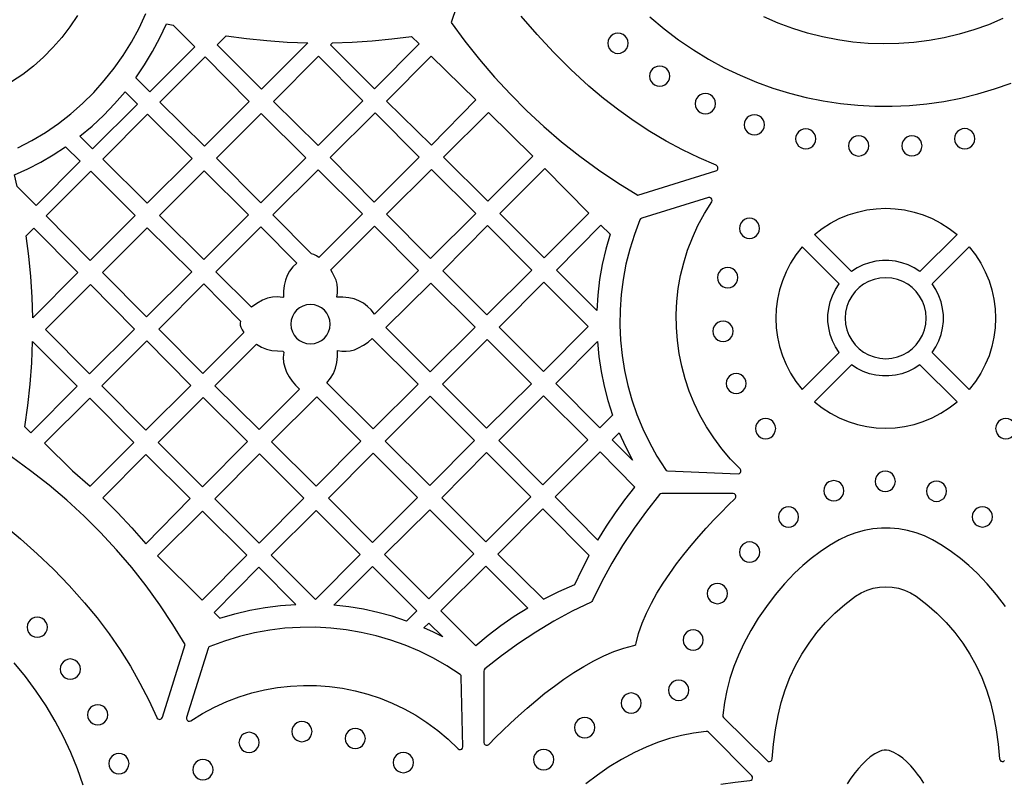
# Model space of a CAD drawing. Header units: millimetres. Extents: x -1176 to 822, y -1617 to -119.
# Tile 59 of 113: x 8 to 172, y -1506 to -1379. Entities that reach past the tile are written whole.
import ezdxf

# ---------------------------------------------------------------- set-up
doc = ezdxf.new("R2010")
doc.units = ezdxf.units.MM
doc.layers.add('pattern', color=5, linetype='Continuous')

msp = doc.modelspace()

# ---------------------------------------------------------------- linework, layer by layer
at = {"layer": 'pattern'}
for points in [[(83.23, -1369.3), (79.62, -1379.95), (81.92, -1383.09), (84.33, -1386.14), (86.85, -1389.08), (89.49, -1391.92), (92.23, -1394.66), (95.07, -1397.29), (98.01, -1399.81), (101.05, -1402.21), (104.18, -1404.5), (107.4, -1406.67), (110.7, -1408.71), (123.71, -1404.68, 0.703668), (123.75, -1403.74), (120.93, -1402.52), (118.15, -1401.18), (115.42, -1399.71), (112.73, -1398.12), (110.1, -1396.41), (107.53, -1394.57), (105.02, -1392.62), (102.58, -1390.54), (99.57, -1387.76), (96.68, -1384.9), (93.93, -1381.95), (91.31, -1378.92)], [(5.11, -1463.55), (7.96, -1465.93), (10.73, -1468.42), (13.42, -1471.01), (16.03, -1473.73), (18.58, -1476.57), (20.69, -1479.12), (22.67, -1481.74), (24.52, -1484.42), (26.24, -1487.16), (27.83, -1489.96), (29.29, -1492.81), (30.62, -1495.71, 0.695693), (31.55, -1495.66), (35.33, -1483.54), (33.3, -1480.19), (31.14, -1476.94), (28.86, -1473.78), (26.45, -1470.72), (23.93, -1467.76), (21.28, -1464.9), (18.53, -1462.16), (15.66, -1459.52), (12.69, -1457), (9.61, -1454.59), (6.44, -1452.31)]]:
    msp.add_lwpolyline(points, format="xyb", dxfattribs=at)
for points in [[(7.48, -1400.85), (9.82, -1399.62), (12.08, -1398.25), (14.24, -1396.77), (16.31, -1395.15), (18.28, -1393.43), (20.14, -1391.59), (21.89, -1389.64), (23.52, -1387.59), (25.03, -1385.45), (26.42, -1383.21), (27.68, -1380.88), (28.8, -1378.47)], [(17.4, -1378.78), (16.16, -1380.66), (14.8, -1382.44), (13.33, -1384.13), (11.75, -1385.72), (10.08, -1387.21), (8.31, -1388.59), (6.45, -1389.86)], [(112.74, -1379.02), (115.08, -1380.99), (117.48, -1382.83), (119.96, -1384.52), (122.5, -1386.07), (125.1, -1387.48), (127.75, -1388.75), (130.45, -1389.88), (133.19, -1390.87), (135.97, -1391.73), (138.77, -1392.44), (141.6, -1393.01), (144.46, -1393.44), (147.32, -1393.73), (150.2, -1393.88), (153.08, -1393.9), (155.95, -1393.77), (158.82, -1393.5), (161.68, -1393.09), (164.51, -1392.54), (167.32, -1391.85), (170.11, -1391.02), (172.86, -1390.05)], [(171.46, -1379.32), (169.08, -1380.32), (166.66, -1381.19), (164.2, -1381.92), (161.72, -1382.51), (159.21, -1382.97), (156.69, -1383.29), (154.15, -1383.48), (151.6, -1383.53), (149.06, -1383.45), (146.52, -1383.23), (143.99, -1382.87), (141.47, -1382.37), (138.98, -1381.74), (136.52, -1380.96), (134.09, -1380.05), (131.71, -1379)], [(171.91, -1477.19), (170.45, -1475.29), (168.89, -1473.46), (167.21, -1471.68), (165.85, -1470.39), (164.43, -1469.19), (162.94, -1468.08), (161.39, -1467.05), (159.77, -1466.11), (158.42, -1465.46), (157.04, -1464.94), (155.63, -1464.55), (154.19, -1464.29), (152.74, -1464.16), (151.29, -1464.16), (149.84, -1464.29), (148.4, -1464.55), (146.99, -1464.94), (145.6, -1465.46), (144.26, -1466.11), (142.63, -1467.05), (141.08, -1468.08), (139.6, -1469.19), (138.18, -1470.39), (136.82, -1471.68), (135.14, -1473.46), (133.57, -1475.29), (132.12, -1477.19), (130.77, -1479.17), (129.52, -1481.23), (128.36, -1483.38), (127.46, -1485.29), (126.69, -1487.22), (126.04, -1489.18), (125.52, -1491.17), (125.13, -1493.22), (124.85, -1495.32), (124.87, -1495.53), (124.99, -1495.71), (132.25, -1502.88), (132.44, -1503), (132.65, -1503.01), (132.85, -1502.94), (133, -1502.79), (133.07, -1502.58), (133.31, -1500.16), (133.64, -1497.76), (134.07, -1495.37), (134.58, -1493.2), (135.24, -1491.09), (136.03, -1489.03), (136.96, -1487.04), (138.03, -1485.13), (139.23, -1483.29), (140.54, -1481.54), (141.98, -1479.88), (143.54, -1478.31), (145.2, -1476.86), (146.97, -1475.51), (147.91, -1474.94), (148.89, -1474.49), (149.91, -1474.17), (150.96, -1473.98), (152.01, -1473.91), (153.07, -1473.98), (154.11, -1474.17), (155.13, -1474.49), (156.12, -1474.94), (157.05, -1475.51), (158.83, -1476.86), (160.49, -1478.31), (162.05, -1479.88), (163.48, -1481.54), (164.8, -1483.29), (166, -1485.13), (167.06, -1487.04), (168, -1489.03), (168.79, -1491.09), (169.45, -1493.2), (169.96, -1495.37), (170.38, -1497.76), (170.72, -1500.16), (170.96, -1502.58), (171.03, -1502.79), (171.18, -1502.94), (171.37, -1503.01), (171.59, -1503), (171.78, -1502.88)], [(18.36, -1506.96), (17.4, -1504.22), (16.31, -1501.53), (15.07, -1498.89), (13.71, -1496.3), (12.2, -1493.76), (10.56, -1491.29), (8.79, -1488.89), (6.88, -1486.57)], [(124.55, -1506.79), (126.95, -1506.46), (129.36, -1506.21), (129.58, -1506.14), (129.73, -1506), (129.8, -1505.8), (129.79, -1505.59), (129.67, -1505.4), (122.49, -1498.14), (122.32, -1498.02), (122.1, -1498), (120, -1498.28), (117.96, -1498.67), (115.97, -1499.19), (114.01, -1499.84), (112.08, -1500.61), (110.17, -1501.51), (108.02, -1502.67), (105.96, -1503.92), (103.98, -1505.27), (102.08, -1506.72)], [(158.33, -1506.62), (157.76, -1505.76), (157.3, -1505.12), (156.76, -1504.44), (156.17, -1503.76), (155.52, -1503.1), (154.82, -1502.49), (154.09, -1501.95), (153.33, -1501.5), (152.54, -1501.19), (152.13, -1501.11), (151.74, -1501.13), (151.36, -1501.21), (150.97, -1501.35), (150.18, -1501.75), (149.42, -1502.26), (148.71, -1502.86), (148.04, -1503.51), (147.43, -1504.19), (146.88, -1504.85), (146.2, -1505.77), (145.57, -1506.76)]]:
    msp.add_lwpolyline(points, dxfattribs=at)
for points in [[(27.13, -1389.19), (28.6, -1387.03), (29.94, -1384.81), (31.16, -1382.53), (32.26, -1380.16), (33.34, -1380.43), (36.95, -1384.02), (29.45, -1391.51)], [(105.72, -1383.42), (105.78, -1383.87), (105.95, -1384.27), (106.21, -1384.61), (106.55, -1384.87), (106.95, -1385.04), (107.4, -1385.1), (107.85, -1385.04), (108.25, -1384.87), (108.59, -1384.61), (108.86, -1384.27), (109.03, -1383.87), (109.09, -1383.42), (109.03, -1382.97), (108.86, -1382.57), (108.59, -1382.23), (108.25, -1381.96), (107.85, -1381.79), (107.4, -1381.73), (106.95, -1381.79), (106.55, -1381.96), (106.21, -1382.23), (105.95, -1382.57), (105.78, -1382.97)], [(42.18, -1382.16), (45.56, -1382.63), (48.96, -1382.97), (52.36, -1383.21), (55.78, -1383.34), (48.04, -1391.07), (40.69, -1383.65)], [(59.86, -1383.34), (63.17, -1383.23), (66.46, -1383.01), (69.75, -1382.69), (73.03, -1382.27), (74.3, -1383.52), (66.87, -1391.03), (59.56, -1383.65)], [(38.57, -1400.55), (46.01, -1393.1), (38.67, -1385.7), (31.16, -1393.21)], [(57.57, -1385.59), (50.06, -1393.11), (57.47, -1400.44), (64.91, -1393)], [(76.33, -1385.55), (83.77, -1392.85), (76.34, -1400.36), (68.89, -1393.06)], [(112.67, -1388.89), (112.73, -1389.34), (112.9, -1389.74), (113.17, -1390.08), (113.51, -1390.35), (113.91, -1390.52), (114.36, -1390.58), (114.81, -1390.52), (115.21, -1390.35), (115.55, -1390.08), (115.81, -1389.74), (115.98, -1389.34), (116.04, -1388.89), (115.98, -1388.44), (115.81, -1388.04), (115.55, -1387.7), (115.21, -1387.44), (114.81, -1387.27), (114.36, -1387.21), (113.91, -1387.27), (113.51, -1387.44), (113.17, -1387.7), (112.9, -1388.04), (112.73, -1388.44)], [(17.81, -1398.89), (19.86, -1397.2), (21.79, -1395.4), (23.61, -1393.51), (25.35, -1391.5), (27.41, -1393.55), (19.94, -1401.01)], [(120.28, -1393.48), (120.34, -1393.93), (120.51, -1394.33), (120.78, -1394.67), (121.12, -1394.93), (121.52, -1395.1), (121.97, -1395.16), (122.42, -1395.1), (122.82, -1394.93), (123.16, -1394.67), (123.42, -1394.33), (123.59, -1393.93), (123.65, -1393.48), (123.59, -1393.03), (123.42, -1392.63), (123.16, -1392.29), (122.82, -1392.02), (122.42, -1391.85), (121.97, -1391.79), (121.52, -1391.85), (121.12, -1392.02), (120.78, -1392.29), (120.51, -1392.63), (120.34, -1393.03)], [(74.31, -1402.4), (66.97, -1394.99), (59.5, -1402.46), (66.83, -1409.88)], [(93.22, -1402.24), (85.84, -1394.93), (78.38, -1402.38), (85.73, -1409.73)], [(21.64, -1402.71), (29.04, -1410.07), (36.5, -1402.61), (29.1, -1395.24)], [(55.44, -1402.47), (48.03, -1395.13), (40.59, -1402.57), (47.93, -1409.98)], [(128.43, -1396.99), (128.49, -1397.44), (128.66, -1397.84), (128.92, -1398.18), (129.27, -1398.45), (129.67, -1398.62), (130.12, -1398.68), (130.56, -1398.62), (130.97, -1398.45), (131.31, -1398.18), (131.57, -1397.84), (131.74, -1397.44), (131.8, -1396.99), (131.74, -1396.54), (131.57, -1396.14), (131.31, -1395.8), (130.97, -1395.54), (130.56, -1395.37), (130.12, -1395.31), (129.67, -1395.37), (129.27, -1395.54), (128.92, -1395.8), (128.66, -1396.14), (128.49, -1396.54)], [(136.99, -1399.34), (137.05, -1399.79), (137.22, -1400.19), (137.49, -1400.53), (137.83, -1400.79), (138.23, -1400.96), (138.68, -1401.02), (139.13, -1400.96), (139.53, -1400.79), (139.87, -1400.53), (140.13, -1400.19), (140.3, -1399.79), (140.36, -1399.34), (140.3, -1398.89), (140.13, -1398.49), (139.87, -1398.15), (139.53, -1397.88), (139.13, -1397.71), (138.68, -1397.65), (138.23, -1397.71), (137.83, -1397.88), (137.49, -1398.15), (137.22, -1398.49), (137.05, -1398.89)], [(163.45, -1399.32), (163.51, -1399.77), (163.68, -1400.17), (163.95, -1400.51), (164.29, -1400.77), (164.69, -1400.94), (165.14, -1401), (165.59, -1400.94), (165.99, -1400.77), (166.33, -1400.51), (166.59, -1400.17), (166.76, -1399.77), (166.82, -1399.32), (166.76, -1398.87), (166.59, -1398.47), (166.33, -1398.13), (165.99, -1397.86), (165.59, -1397.69), (165.14, -1397.63), (164.69, -1397.69), (164.29, -1397.86), (163.95, -1398.13), (163.68, -1398.47), (163.51, -1398.87)], [(145.8, -1400.5), (145.86, -1400.95), (146.03, -1401.35), (146.29, -1401.7), (146.63, -1401.96), (147.03, -1402.13), (147.48, -1402.19), (147.93, -1402.13), (148.33, -1401.96), (148.67, -1401.7), (148.93, -1401.35), (149.1, -1400.95), (149.17, -1400.5), (149.1, -1400.06), (148.93, -1399.65), (148.67, -1399.31), (148.33, -1399.05), (147.93, -1398.88), (147.48, -1398.82), (147.03, -1398.88), (146.63, -1399.05), (146.29, -1399.31), (146.03, -1399.65), (145.86, -1400.06)], [(154.67, -1400.5), (154.73, -1400.95), (154.9, -1401.35), (155.16, -1401.69), (155.5, -1401.95), (155.9, -1402.12), (156.35, -1402.18), (156.8, -1402.12), (157.2, -1401.95), (157.54, -1401.69), (157.81, -1401.35), (157.97, -1400.95), (158.03, -1400.5), (157.97, -1400.05), (157.81, -1399.65), (157.54, -1399.31), (157.2, -1399.04), (156.8, -1398.87), (156.35, -1398.81), (155.9, -1398.87), (155.5, -1399.04), (155.16, -1399.31), (154.9, -1399.65), (154.73, -1400.05)], [(7.37, -1407.25), (6.92, -1405.34), (9.14, -1404.32), (11.3, -1403.21), (13.4, -1401.98), (15.44, -1400.64), (17.88, -1403.07), (10.53, -1410.43)], [(19.63, -1404.73), (12.19, -1412.17), (19.53, -1419.58), (27.04, -1412.07)], [(38.54, -1404.64), (31.07, -1412.1), (38.45, -1419.45), (45.91, -1411.99)], [(57.63, -1419.07), (57.22, -1418.8), (56.76, -1418.59), (56.37, -1418.5), (49.95, -1412.01), (57.48, -1404.48), (64.89, -1411.82)], [(76.21, -1419.25), (83.72, -1411.74), (76.34, -1404.42), (68.89, -1411.86)], [(95.23, -1404.28), (87.73, -1411.78), (95.1, -1419.15), (102.57, -1411.69)], [(111.06, -1412.82), (110.14, -1415.25), (109.36, -1417.72), (108.74, -1420.21), (108.26, -1422.73), (107.94, -1425.26), (107.75, -1427.8), (107.72, -1430.34), (107.83, -1432.87), (108.09, -1435.39), (108.49, -1437.9), (109.04, -1440.38), (109.73, -1442.82), (110.56, -1445.24), (111.53, -1447.6), (112.65, -1449.92), (113.9, -1452.18), (115.3, -1454.38), (115.46, -1454.54), (115.68, -1454.59), (127.4, -1455.11), (127.63, -1455.06), (127.81, -1454.92), (127.89, -1454.72), (127.88, -1454.49), (127.75, -1454.29), (126.16, -1452.65), (124.69, -1450.93), (123.35, -1449.13), (122.14, -1447.27), (121.06, -1445.35), (120.11, -1443.37), (119.28, -1441.35), (118.59, -1439.29), (118.03, -1437.19), (117.6, -1435.06), (117.3, -1432.92), (117.14, -1430.76), (117.11, -1428.59), (117.22, -1426.42), (117.46, -1424.26), (117.84, -1422.1), (118.36, -1419.97), (119.01, -1417.87), (119.8, -1415.79), (120.73, -1413.76), (121.81, -1411.77), (123.02, -1409.83), (123.1, -1409.59), (123.06, -1409.37), (122.93, -1409.19), (122.72, -1409.09), (122.47, -1409.1), (111.36, -1412.54), (111.18, -1412.64)], [(140.11, -1415.28), (141.43, -1414.25), (142.81, -1413.36), (144.25, -1412.61), (145.74, -1412), (147.27, -1411.52), (148.82, -1411.17), (150.4, -1410.97), (151.98, -1410.9), (153.57, -1410.97), (155.14, -1411.17), (156.7, -1411.52), (158.22, -1412), (159.71, -1412.61), (161.15, -1413.36), (162.54, -1414.25), (163.86, -1415.28), (157.69, -1421.45), (156.74, -1420.83), (155.73, -1420.33), (154.69, -1419.96), (153.62, -1419.71), (152.53, -1419.59), (151.44, -1419.59), (150.35, -1419.71), (149.28, -1419.96), (148.23, -1420.33), (147.23, -1420.83), (146.27, -1421.45)], [(127.62, -1414.25), (127.68, -1414.69), (127.85, -1415.1), (128.12, -1415.44), (128.46, -1415.7), (128.86, -1415.87), (129.31, -1415.93), (129.76, -1415.87), (130.16, -1415.7), (130.5, -1415.44), (130.76, -1415.1), (130.93, -1414.69), (130.99, -1414.25), (130.93, -1413.8), (130.76, -1413.4), (130.5, -1413.06), (130.16, -1412.79), (129.76, -1412.62), (129.31, -1412.56), (128.86, -1412.62), (128.46, -1412.79), (128.12, -1413.06), (127.85, -1413.4), (127.68, -1413.8)], [(9.98, -1429.12), (9.88, -1425.69), (9.67, -1422.27), (9.34, -1418.86), (8.9, -1415.46), (10.17, -1414.19), (17.5, -1421.6)], [(21.59, -1421.57), (28.93, -1428.98), (36.44, -1421.47), (29.03, -1414.13)], [(48.2, -1426.22), (47.27, -1426.75), (46.41, -1427.38), (40.46, -1421.49), (47.96, -1414), (53.92, -1420.02), (53.27, -1420.66), (52.74, -1421.34), (52.33, -1422.08), (52.03, -1422.88), (51.83, -1423.78), (51.73, -1424.72), (51.72, -1425.67), (51.63, -1425.76), (50.73, -1425.66), (49.87, -1425.7), (49.04, -1425.88)], [(60.62, -1425.7), (60.73, -1424.95), (60.74, -1424.24), (60.65, -1423.55), (60.47, -1422.87), (60.17, -1422.18), (59.9, -1421.66), (59.59, -1421.16), (66.9, -1413.85), (74.21, -1421.23), (66.86, -1428.52), (66.32, -1427.83), (65.71, -1427.23), (65.02, -1426.72), (64.27, -1426.31), (63.47, -1426), (62.62, -1425.81), (61.62, -1425.7)], [(93.08, -1421.21), (85.71, -1413.77), (78.25, -1421.29), (85.58, -1428.63)], [(106.09, -1415.22), (105.37, -1417.73), (104.79, -1420.24), (104.36, -1422.77), (104.06, -1425.34), (103.9, -1427.94), (97.15, -1421.19), (104.57, -1413.7)], [(138.06, -1441.08), (144.23, -1434.91), (143.61, -1433.96), (143.11, -1432.95), (142.74, -1431.91), (142.49, -1430.83), (142.37, -1429.75), (142.37, -1428.65), (142.49, -1427.56), (142.74, -1426.49), (143.11, -1425.45), (143.61, -1424.44), (144.23, -1423.49), (138.06, -1417.32), (137.04, -1418.64), (136.15, -1420.03), (135.39, -1421.47), (134.78, -1422.96), (134.3, -1424.49), (133.96, -1426.04), (133.75, -1427.62), (133.68, -1429.2), (133.75, -1430.78), (133.96, -1432.36), (134.3, -1433.91), (134.78, -1435.44), (135.39, -1436.93), (136.15, -1438.37), (137.04, -1439.76)], [(159.74, -1434.91), (160.36, -1433.96), (160.85, -1432.95), (161.22, -1431.91), (161.47, -1430.84), (161.6, -1429.75), (161.6, -1428.65), (161.47, -1427.56), (161.22, -1426.49), (160.85, -1425.45), (160.36, -1424.44), (159.74, -1423.49), (165.9, -1417.32), (166.93, -1418.64), (167.82, -1420.03), (168.57, -1421.47), (169.19, -1422.96), (169.66, -1424.49), (170.01, -1426.04), (170.21, -1427.62), (170.28, -1429.2), (170.21, -1430.78), (170.01, -1432.36), (169.66, -1433.91), (169.19, -1435.44), (168.57, -1436.93), (167.82, -1438.37), (166.93, -1439.76), (165.9, -1441.08)], [(123.99, -1422.44), (124.05, -1422.89), (124.22, -1423.29), (124.48, -1423.64), (124.82, -1423.9), (125.23, -1424.07), (125.68, -1424.13), (126.12, -1424.07), (126.53, -1423.9), (126.87, -1423.64), (127.13, -1423.29), (127.3, -1422.89), (127.36, -1422.44), (127.3, -1422), (127.13, -1421.59), (126.87, -1421.25), (126.53, -1420.99), (126.12, -1420.82), (125.68, -1420.76), (125.23, -1420.82), (124.82, -1420.99), (124.48, -1421.25), (124.22, -1421.59), (124.05, -1422)], [(145.24, -1429.2), (145.32, -1430.2), (145.53, -1431.15), (145.87, -1432.04), (146.33, -1432.87), (146.9, -1433.62), (147.56, -1434.29), (148.31, -1434.86), (149.14, -1435.32), (150.04, -1435.66), (150.99, -1435.87), (151.98, -1435.94), (152.98, -1435.87), (153.93, -1435.66), (154.82, -1435.32), (155.65, -1434.86), (156.4, -1434.29), (157.07, -1433.62), (157.64, -1432.87), (158.1, -1432.04), (158.44, -1431.15), (158.65, -1430.2), (158.72, -1429.2), (158.65, -1428.2), (158.44, -1427.25), (158.1, -1426.36), (157.64, -1425.53), (157.07, -1424.78), (156.4, -1424.11), (155.65, -1423.54), (154.82, -1423.08), (153.93, -1422.74), (152.98, -1422.53), (151.98, -1422.46), (150.99, -1422.53), (150.04, -1422.74), (149.14, -1423.08), (148.31, -1423.54), (147.56, -1424.11), (146.9, -1424.78), (146.33, -1425.53), (145.87, -1426.36), (145.53, -1427.25), (145.32, -1428.2)], [(12.09, -1431.07), (19.43, -1438.48), (26.9, -1431), (19.57, -1423.59)], [(44.59, -1429.69), (44.52, -1430.04), (44.52, -1430.36), (44.62, -1430.7), (44.83, -1431.16), (45.11, -1431.59), (38.28, -1438.42), (30.94, -1431.01), (38.46, -1423.5)], [(76.24, -1423.34), (68.75, -1430.76), (76.13, -1438.13), (83.62, -1430.71)], [(95.09, -1423.18), (87.65, -1430.69), (95.02, -1438.06), (102.46, -1430.56)], [(52.94, -1430.19), (53, -1430.84), (53.2, -1431.46), (53.5, -1432.02), (53.9, -1432.5), (54.38, -1432.9), (54.94, -1433.2), (55.55, -1433.39), (56.21, -1433.46), (56.87, -1433.39), (57.49, -1433.2), (58.04, -1432.9), (58.53, -1432.5), (58.93, -1432.02), (59.23, -1431.46), (59.42, -1430.84), (59.49, -1430.19), (59.42, -1429.53), (59.23, -1428.91), (58.93, -1428.35), (58.53, -1427.87), (58.04, -1427.47), (57.49, -1427.17), (56.87, -1426.98), (56.21, -1426.91), (55.55, -1426.98), (54.94, -1427.17), (54.38, -1427.47), (53.9, -1427.87), (53.5, -1428.35), (53.2, -1428.91), (53, -1429.53)], [(123.22, -1431.38), (123.28, -1431.82), (123.45, -1432.23), (123.72, -1432.57), (124.06, -1432.83), (124.46, -1433), (124.91, -1433.06), (125.36, -1433), (125.76, -1432.83), (126.1, -1432.57), (126.36, -1432.23), (126.53, -1431.82), (126.59, -1431.38), (126.53, -1430.93), (126.36, -1430.53), (126.1, -1430.18), (125.76, -1429.92), (125.36, -1429.75), (124.91, -1429.69), (124.46, -1429.75), (124.06, -1429.92), (123.72, -1430.18), (123.45, -1430.53), (123.28, -1430.93)], [(66.51, -1432.56), (74.14, -1440.19), (66.63, -1447.63), (58.93, -1439.94), (59.55, -1439.19), (60.03, -1438.4), (60.37, -1437.54), (60.59, -1436.59), (60.7, -1435.59), (60.7, -1434.59), (61.45, -1434.7), (62.15, -1434.71), (62.84, -1434.63), (63.53, -1434.44), (64.22, -1434.15), (65.04, -1433.7), (65.8, -1433.17)], [(85.53, -1447.52), (93.02, -1440.11), (85.63, -1432.72), (78.17, -1440.17)], [(9.96, -1433.07), (17.36, -1440.54), (9.63, -1448.27), (8.64, -1447.27), (9.15, -1443.73), (9.54, -1440.19), (9.81, -1436.64)], [(21.49, -1440.46), (28.83, -1447.87), (36.3, -1440.4), (28.97, -1432.99)], [(47.22, -1433.52), (48.04, -1434), (48.89, -1434.35), (49.8, -1434.56), (50.71, -1434.66), (51.62, -1434.68), (51.78, -1434.84), (51.68, -1435.72), (51.73, -1436.55), (51.92, -1437.37), (52.25, -1438.19), (52.68, -1438.98), (53.17, -1439.7), (53.74, -1440.37), (54.38, -1441), (47.69, -1447.75), (40.31, -1440.44)], [(106.49, -1445.32), (104.38, -1447.43), (97.05, -1440.09), (103.99, -1433.09), (104.23, -1435.6), (104.6, -1438.06), (105.1, -1440.5), (105.73, -1442.91)], [(140.11, -1443.12), (141.43, -1444.15), (142.81, -1445.04), (144.25, -1445.79), (145.74, -1446.4), (147.27, -1446.88), (148.82, -1447.22), (150.4, -1447.43), (151.98, -1447.5), (153.57, -1447.43), (155.14, -1447.22), (156.7, -1446.88), (158.22, -1446.4), (159.71, -1445.79), (161.15, -1445.04), (162.54, -1444.15), (163.86, -1443.12), (157.69, -1436.95), (156.74, -1437.57), (155.73, -1438.07), (154.69, -1438.44), (153.62, -1438.69), (152.53, -1438.81), (151.44, -1438.81), (150.35, -1438.69), (149.28, -1438.44), (148.23, -1438.07), (147.23, -1437.57), (146.27, -1436.95)], [(125.41, -1440.07), (125.47, -1440.52), (125.64, -1440.92), (125.9, -1441.26), (126.24, -1441.53), (126.65, -1441.7), (127.09, -1441.76), (127.54, -1441.7), (127.94, -1441.53), (128.28, -1441.26), (128.55, -1440.92), (128.72, -1440.52), (128.78, -1440.07), (128.72, -1439.62), (128.55, -1439.22), (128.28, -1438.88), (127.94, -1438.62), (127.54, -1438.45), (127.09, -1438.39), (126.65, -1438.45), (126.24, -1438.62), (125.9, -1438.88), (125.64, -1439.22), (125.47, -1439.62)], [(19.53, -1457.16), (26.8, -1449.9), (19.46, -1442.49), (11.95, -1450), (16.61, -1454.62)], [(45.72, -1449.74), (38.33, -1442.42), (30.87, -1449.88), (38.26, -1457.27)], [(57.26, -1442.31), (49.75, -1449.76), (57.16, -1457.16), (64.6, -1449.66)], [(83.5, -1449.55), (76.16, -1442.21), (68.65, -1449.65), (76.06, -1457.06)], [(102.38, -1449.47), (95.03, -1442.12), (87.57, -1449.57), (94.92, -1456.92)], [(130.3, -1447.58), (130.36, -1448.03), (130.53, -1448.43), (130.8, -1448.77), (131.14, -1449.04), (131.54, -1449.21), (131.99, -1449.27), (132.44, -1449.21), (132.84, -1449.04), (133.18, -1448.77), (133.44, -1448.43), (133.61, -1448.03), (133.67, -1447.58), (133.61, -1447.14), (133.44, -1446.73), (133.18, -1446.39), (132.84, -1446.13), (132.44, -1445.96), (131.99, -1445.9), (131.54, -1445.96), (131.14, -1446.13), (130.8, -1446.39), (130.53, -1446.73), (130.36, -1447.14)], [(170.29, -1447.58), (170.35, -1448.03), (170.52, -1448.43), (170.78, -1448.77), (171.13, -1449.04), (171.53, -1449.21), (171.98, -1449.27), (172.42, -1449.21), (172.83, -1449.04), (173.17, -1448.77), (173.43, -1448.43), (173.6, -1448.03), (173.66, -1447.58), (173.6, -1447.14), (173.43, -1446.73), (173.17, -1446.39), (172.83, -1446.13), (172.42, -1445.96), (171.98, -1445.9), (171.53, -1445.96), (171.13, -1446.13), (170.78, -1446.39), (170.52, -1446.73), (170.35, -1447.14)], [(109.85, -1452.85), (106.45, -1449.45), (107.62, -1448.27), (108.67, -1450.59)], [(21.62, -1459.12), (24.1, -1461.58), (26.48, -1464.12), (28.78, -1466.75), (36.21, -1459.24), (28.82, -1451.92)], [(40.29, -1459.29), (47.66, -1466.66), (55.1, -1459.15), (47.73, -1451.78)], [(66.63, -1451.68), (59.19, -1459.19), (66.53, -1466.53), (74.04, -1459.08)], [(92.9, -1458.94), (85.53, -1451.58), (78.09, -1459.09), (85.42, -1466.42)], [(104.07, -1466.14), (105.49, -1463.85), (106.99, -1461.62), (108.57, -1459.45), (110.23, -1457.33), (104.42, -1451.47), (96.94, -1458.95)], [(150.22, -1456.38), (150.28, -1456.82), (150.45, -1457.23), (150.72, -1457.57), (151.06, -1457.83), (151.46, -1458), (151.91, -1458.06), (152.36, -1458), (152.76, -1457.83), (153.1, -1457.57), (153.36, -1457.23), (153.53, -1456.82), (153.59, -1456.38), (153.53, -1455.93), (153.36, -1455.53), (153.1, -1455.18), (152.76, -1454.92), (152.36, -1454.75), (151.91, -1454.69), (151.46, -1454.75), (151.06, -1454.92), (150.72, -1455.18), (150.45, -1455.53), (150.28, -1455.93)], [(141.66, -1457.93), (141.72, -1458.38), (141.89, -1458.78), (142.15, -1459.12), (142.49, -1459.39), (142.89, -1459.56), (143.34, -1459.62), (143.79, -1459.56), (144.19, -1459.39), (144.53, -1459.12), (144.8, -1458.78), (144.97, -1458.38), (145.03, -1457.93), (144.97, -1457.48), (144.8, -1457.08), (144.53, -1456.74), (144.19, -1456.47), (143.79, -1456.31), (143.34, -1456.24), (142.89, -1456.31), (142.49, -1456.47), (142.15, -1456.74), (141.89, -1457.08), (141.72, -1457.48)], [(158.76, -1458.01), (158.82, -1458.46), (158.99, -1458.86), (159.25, -1459.2), (159.59, -1459.47), (160, -1459.64), (160.45, -1459.7), (160.89, -1459.64), (161.3, -1459.47), (161.64, -1459.2), (161.9, -1458.86), (162.07, -1458.46), (162.13, -1458.01), (162.07, -1457.57), (161.9, -1457.16), (161.64, -1456.82), (161.3, -1456.56), (160.89, -1456.39), (160.45, -1456.33), (160, -1456.39), (159.59, -1456.56), (159.25, -1456.82), (158.99, -1457.16), (158.82, -1457.57)], [(114.69, -1458.38), (114.48, -1458.42), (114.32, -1458.55), (112.14, -1461.31), (110.1, -1464.14), (108.18, -1467.03), (106.39, -1470.01), (104.73, -1473.07), (103.18, -1476.23), (103.08, -1476.36), (102.94, -1476.46), (99.79, -1478.01), (96.72, -1479.67), (93.75, -1481.46), (90.85, -1483.37), (88.03, -1485.42), (85.26, -1487.59), (85.13, -1487.76), (85.09, -1487.96), (85.09, -1499.84), (85.15, -1500.07), (85.29, -1500.24), (85.49, -1500.32), (85.71, -1500.3), (85.92, -1500.18), (87.03, -1499.05), (88.23, -1497.87), (89.51, -1496.64), (90.86, -1495.4), (92.27, -1494.14), (93.74, -1492.89), (95.26, -1491.65), (96.82, -1490.45), (98.42, -1489.3), (100.05, -1488.2), (101.7, -1487.18), (103.37, -1486.25), (105.04, -1485.42), (106.72, -1484.72), (108.39, -1484.14), (110.05, -1483.71), (110.24, -1483.64), (110.36, -1483.52), (110.42, -1483.34), (110.85, -1481.68), (111.43, -1480.01), (112.14, -1478.33), (112.97, -1476.65), (113.9, -1474.99), (114.92, -1473.34), (116.02, -1471.71), (117.17, -1470.11), (118.38, -1468.55), (119.61, -1467.03), (120.86, -1465.56), (122.12, -1464.15), (123.37, -1462.8), (124.59, -1461.53), (125.77, -1460.32), (126.9, -1459.21), (127.03, -1459.01), (127.04, -1458.79), (126.96, -1458.59), (126.8, -1458.44), (126.57, -1458.38)], [(134.11, -1462.3), (134.17, -1462.75), (134.34, -1463.15), (134.61, -1463.5), (134.95, -1463.76), (135.35, -1463.93), (135.8, -1463.99), (136.25, -1463.93), (136.65, -1463.76), (136.99, -1463.5), (137.25, -1463.15), (137.42, -1462.75), (137.48, -1462.3), (137.42, -1461.86), (137.25, -1461.45), (136.99, -1461.11), (136.65, -1460.85), (136.25, -1460.68), (135.8, -1460.62), (135.35, -1460.68), (134.95, -1460.85), (134.61, -1461.11), (134.34, -1461.45), (134.17, -1461.86)], [(166.4, -1462.28), (166.46, -1462.73), (166.63, -1463.13), (166.89, -1463.47), (167.23, -1463.74), (167.64, -1463.91), (168.08, -1463.97), (168.53, -1463.91), (168.93, -1463.74), (169.27, -1463.47), (169.54, -1463.13), (169.71, -1462.73), (169.77, -1462.28), (169.71, -1461.83), (169.54, -1461.43), (169.27, -1461.09), (168.93, -1460.82), (168.53, -1460.65), (168.08, -1460.59), (167.64, -1460.65), (167.23, -1460.82), (166.89, -1461.09), (166.63, -1461.43), (166.46, -1461.83)], [(38.16, -1476.16), (45.6, -1468.65), (38.26, -1461.32), (30.75, -1468.75)], [(64.5, -1468.55), (57.16, -1461.21), (49.65, -1468.65), (57.06, -1476.06)], [(68.55, -1468.55), (75.92, -1475.91), (83.4, -1468.44), (76.06, -1461.11)], [(102.61, -1468.73), (94.92, -1460.97), (87.4, -1468.48), (95, -1476), (97.58, -1474.7), (100.23, -1473.52), (101.37, -1471.1)], [(127.64, -1468.15), (127.7, -1468.59), (127.87, -1469), (128.13, -1469.34), (128.47, -1469.6), (128.88, -1469.77), (129.32, -1469.83), (129.77, -1469.77), (130.18, -1469.6), (130.52, -1469.34), (130.78, -1469), (130.95, -1468.59), (131.01, -1468.15), (130.95, -1467.7), (130.78, -1467.29), (130.52, -1466.95), (130.18, -1466.69), (129.77, -1466.52), (129.32, -1466.46), (128.88, -1466.52), (128.47, -1466.69), (128.13, -1466.95), (127.87, -1467.29), (127.7, -1467.7)], [(92.41, -1477.46), (90.13, -1478.89), (87.93, -1480.41), (85.8, -1482.02), (83.73, -1483.74), (77.94, -1477.94), (85.42, -1470.47)], [(41.15, -1479.16), (43.64, -1478.42), (46.14, -1477.82), (48.66, -1477.36), (51.21, -1477.04), (53.8, -1476.85), (47.63, -1470.68), (40.19, -1478.19)], [(72.2, -1479.63), (69.83, -1478.84), (67.45, -1478.19), (65.04, -1477.66), (62.6, -1477.26), (60.11, -1476.98), (66.52, -1470.57), (73.9, -1477.94)], [(122.27, -1475.05), (122.33, -1475.5), (122.5, -1475.9), (122.77, -1476.25), (123.11, -1476.51), (123.51, -1476.68), (123.96, -1476.74), (124.4, -1476.68), (124.81, -1476.51), (125.15, -1476.25), (125.41, -1475.9), (125.58, -1475.5), (125.64, -1475.05), (125.58, -1474.6), (125.41, -1474.2), (125.15, -1473.86), (124.81, -1473.6), (124.4, -1473.43), (123.96, -1473.37), (123.51, -1473.43), (123.11, -1473.6), (122.77, -1473.86), (122.5, -1474.2), (122.33, -1474.6)], [(9.04, -1480.66), (9.1, -1481.11), (9.27, -1481.51), (9.54, -1481.85), (9.88, -1482.11), (10.28, -1482.28), (10.73, -1482.34), (11.17, -1482.28), (11.58, -1482.11), (11.92, -1481.85), (12.18, -1481.51), (12.35, -1481.11), (12.41, -1480.66), (12.35, -1480.21), (12.18, -1479.81), (11.92, -1479.47), (11.58, -1479.2), (11.17, -1479.03), (10.73, -1478.97), (10.28, -1479.03), (9.88, -1479.2), (9.54, -1479.47), (9.27, -1479.81), (9.1, -1480.21)], [(78.23, -1482.28), (76.68, -1481.5), (75.1, -1480.78), (75.92, -1479.96)], [(81.12, -1488.53), (78.93, -1487.1), (76.68, -1485.82), (74.36, -1484.67), (71.99, -1483.66), (69.58, -1482.8), (67.13, -1482.09), (64.65, -1481.51), (62.13, -1481.08), (59.6, -1480.8), (57.06, -1480.67), (54.51, -1480.68), (51.96, -1480.84), (49.42, -1481.15), (46.89, -1481.6), (44.38, -1482.21), (41.89, -1482.97), (39.44, -1483.88), (39.26, -1484), (39.16, -1484.18), (35.58, -1495.69), (35.57, -1495.94), (35.67, -1496.14), (35.85, -1496.28), (36.07, -1496.32), (36.31, -1496.24), (38.24, -1495.03), (40.24, -1493.96), (42.27, -1493.03), (44.34, -1492.24), (46.45, -1491.59), (48.58, -1491.08), (50.73, -1490.7), (52.89, -1490.45), (55.06, -1490.35), (57.23, -1490.37), (59.39, -1490.53), (61.53, -1490.82), (63.66, -1491.25), (65.75, -1491.8), (67.82, -1492.49), (69.84, -1493.31), (71.82, -1494.25), (73.74, -1495.33), (75.61, -1496.53), (77.41, -1497.86), (79.13, -1499.32), (80.78, -1500.9), (80.98, -1501.03), (81.2, -1501.04), (81.4, -1500.96), (81.55, -1500.79), (81.6, -1500.56), (81.33, -1488.92), (81.28, -1488.7)], [(118.25, -1482.79), (118.31, -1483.24), (118.48, -1483.64), (118.74, -1483.98), (119.08, -1484.24), (119.48, -1484.41), (119.93, -1484.47), (120.38, -1484.41), (120.78, -1484.24), (121.12, -1483.98), (121.39, -1483.64), (121.56, -1483.24), (121.62, -1482.79), (121.56, -1482.34), (121.39, -1481.94), (121.12, -1481.59), (120.78, -1481.33), (120.38, -1481.16), (119.93, -1481.1), (119.48, -1481.16), (119.08, -1481.33), (118.74, -1481.59), (118.48, -1481.94), (118.31, -1482.34)], [(14.54, -1487.64), (14.6, -1488.09), (14.77, -1488.49), (15.03, -1488.83), (15.37, -1489.09), (15.77, -1489.26), (16.22, -1489.32), (16.67, -1489.26), (17.07, -1489.09), (17.41, -1488.83), (17.68, -1488.49), (17.85, -1488.09), (17.91, -1487.64), (17.85, -1487.19), (17.68, -1486.79), (17.41, -1486.45), (17.07, -1486.18), (16.67, -1486.01), (16.22, -1485.95), (15.77, -1486.01), (15.37, -1486.18), (15.03, -1486.45), (14.77, -1486.79), (14.6, -1487.19)], [(115.83, -1491.16), (115.89, -1491.6), (116.06, -1492.01), (116.32, -1492.35), (116.67, -1492.61), (117.07, -1492.78), (117.52, -1492.84), (117.96, -1492.78), (118.37, -1492.61), (118.71, -1492.35), (118.97, -1492.01), (119.14, -1491.6), (119.2, -1491.16), (119.14, -1490.71), (118.97, -1490.3), (118.71, -1489.96), (118.37, -1489.7), (117.96, -1489.53), (117.52, -1489.47), (117.07, -1489.53), (116.67, -1489.7), (116.32, -1489.96), (116.06, -1490.3), (115.89, -1490.71)], [(107.93, -1493.3), (107.99, -1493.75), (108.15, -1494.15), (108.42, -1494.49), (108.76, -1494.76), (109.16, -1494.93), (109.61, -1494.99), (110.06, -1494.93), (110.46, -1494.76), (110.8, -1494.49), (111.06, -1494.15), (111.23, -1493.75), (111.29, -1493.3), (111.23, -1492.85), (111.06, -1492.45), (110.8, -1492.11), (110.46, -1491.84), (110.06, -1491.67), (109.61, -1491.61), (109.16, -1491.67), (108.76, -1491.84), (108.42, -1492.11), (108.15, -1492.45), (107.99, -1492.85)], [(19.1, -1495.24), (19.16, -1495.69), (19.33, -1496.09), (19.59, -1496.44), (19.94, -1496.7), (20.34, -1496.87), (20.79, -1496.93), (21.23, -1496.87), (21.64, -1496.7), (21.98, -1496.44), (22.24, -1496.09), (22.41, -1495.69), (22.47, -1495.24), (22.41, -1494.79), (22.24, -1494.39), (21.98, -1494.05), (21.64, -1493.79), (21.23, -1493.62), (20.79, -1493.56), (20.34, -1493.62), (19.94, -1493.79), (19.59, -1494.05), (19.33, -1494.39), (19.16, -1494.79)], [(53.1, -1498.04), (53.16, -1498.49), (53.33, -1498.89), (53.6, -1499.23), (53.94, -1499.49), (54.34, -1499.66), (54.79, -1499.72), (55.24, -1499.66), (55.64, -1499.49), (55.98, -1499.23), (56.24, -1498.89), (56.41, -1498.49), (56.47, -1498.04), (56.41, -1497.59), (56.24, -1497.19), (55.98, -1496.85), (55.64, -1496.58), (55.24, -1496.41), (54.79, -1496.35), (54.34, -1496.41), (53.94, -1496.58), (53.6, -1496.85), (53.33, -1497.19), (53.16, -1497.59)], [(100.19, -1497.38), (100.25, -1497.82), (100.42, -1498.23), (100.68, -1498.57), (101.03, -1498.83), (101.43, -1499), (101.88, -1499.06), (102.32, -1499), (102.73, -1498.83), (103.07, -1498.57), (103.33, -1498.23), (103.5, -1497.82), (103.56, -1497.38), (103.5, -1496.93), (103.33, -1496.52), (103.07, -1496.18), (102.73, -1495.92), (102.32, -1495.75), (101.88, -1495.69), (101.43, -1495.75), (101.03, -1495.92), (100.68, -1496.18), (100.42, -1496.52), (100.25, -1496.93)], [(44.31, -1499.85), (44.37, -1500.3), (44.54, -1500.7), (44.8, -1501.04), (45.14, -1501.31), (45.55, -1501.48), (45.99, -1501.54), (46.44, -1501.48), (46.84, -1501.31), (47.19, -1501.04), (47.45, -1500.7), (47.62, -1500.3), (47.68, -1499.85), (47.62, -1499.4), (47.45, -1499), (47.19, -1498.66), (46.84, -1498.39), (46.44, -1498.22), (45.99, -1498.16), (45.55, -1498.22), (45.14, -1498.39), (44.8, -1498.66), (44.54, -1499), (44.37, -1499.4)], [(61.98, -1499.19), (62.05, -1499.64), (62.22, -1500.04), (62.48, -1500.38), (62.82, -1500.65), (63.22, -1500.82), (63.67, -1500.88), (64.12, -1500.82), (64.52, -1500.65), (64.86, -1500.38), (65.12, -1500.04), (65.29, -1499.64), (65.35, -1499.19), (65.29, -1498.74), (65.12, -1498.34), (64.86, -1498), (64.52, -1497.74), (64.12, -1497.57), (63.67, -1497.51), (63.22, -1497.57), (62.82, -1497.74), (62.48, -1498), (62.22, -1498.34), (62.05, -1498.74)], [(70, -1503.2), (70.06, -1503.64), (70.23, -1504.05), (70.49, -1504.39), (70.83, -1504.65), (71.23, -1504.82), (71.68, -1504.88), (72.13, -1504.82), (72.53, -1504.65), (72.87, -1504.39), (73.14, -1504.05), (73.31, -1503.64), (73.37, -1503.2), (73.31, -1502.75), (73.14, -1502.35), (72.87, -1502), (72.53, -1501.74), (72.13, -1501.57), (71.68, -1501.51), (71.23, -1501.57), (70.83, -1501.74), (70.49, -1502), (70.23, -1502.35), (70.06, -1502.75)], [(93.36, -1502.7), (93.42, -1503.15), (93.59, -1503.55), (93.85, -1503.9), (94.19, -1504.16), (94.59, -1504.33), (95.04, -1504.39), (95.49, -1504.33), (95.89, -1504.16), (96.23, -1503.9), (96.5, -1503.55), (96.67, -1503.15), (96.73, -1502.7), (96.67, -1502.25), (96.5, -1501.85), (96.23, -1501.51), (95.89, -1501.25), (95.49, -1501.08), (95.04, -1501.02), (94.59, -1501.08), (94.19, -1501.25), (93.85, -1501.51), (93.59, -1501.85), (93.42, -1502.25)], [(22.63, -1503.37), (22.69, -1503.82), (22.86, -1504.22), (23.13, -1504.57), (23.47, -1504.83), (23.87, -1505), (24.32, -1505.06), (24.77, -1505), (25.17, -1504.83), (25.51, -1504.57), (25.77, -1504.22), (25.94, -1503.82), (26, -1503.37), (25.94, -1502.93), (25.77, -1502.52), (25.51, -1502.18), (25.17, -1501.92), (24.77, -1501.75), (24.32, -1501.69), (23.87, -1501.75), (23.47, -1501.92), (23.13, -1502.18), (22.86, -1502.52), (22.69, -1502.93)], [(36.62, -1504.39), (36.68, -1504.83), (36.85, -1505.24), (37.11, -1505.58), (37.46, -1505.84), (37.86, -1506.01), (38.31, -1506.07), (38.75, -1506.01), (39.16, -1505.84), (39.5, -1505.58), (39.76, -1505.24), (39.93, -1504.83), (39.99, -1504.39), (39.93, -1503.94), (39.76, -1503.54), (39.5, -1503.19), (39.16, -1502.93), (38.75, -1502.76), (38.31, -1502.7), (37.86, -1502.76), (37.46, -1502.93), (37.11, -1503.19), (36.85, -1503.54), (36.68, -1503.94)]]:
    msp.add_lwpolyline(points, close=True, dxfattribs=at)

doc.saveas('drawing.dxf')
